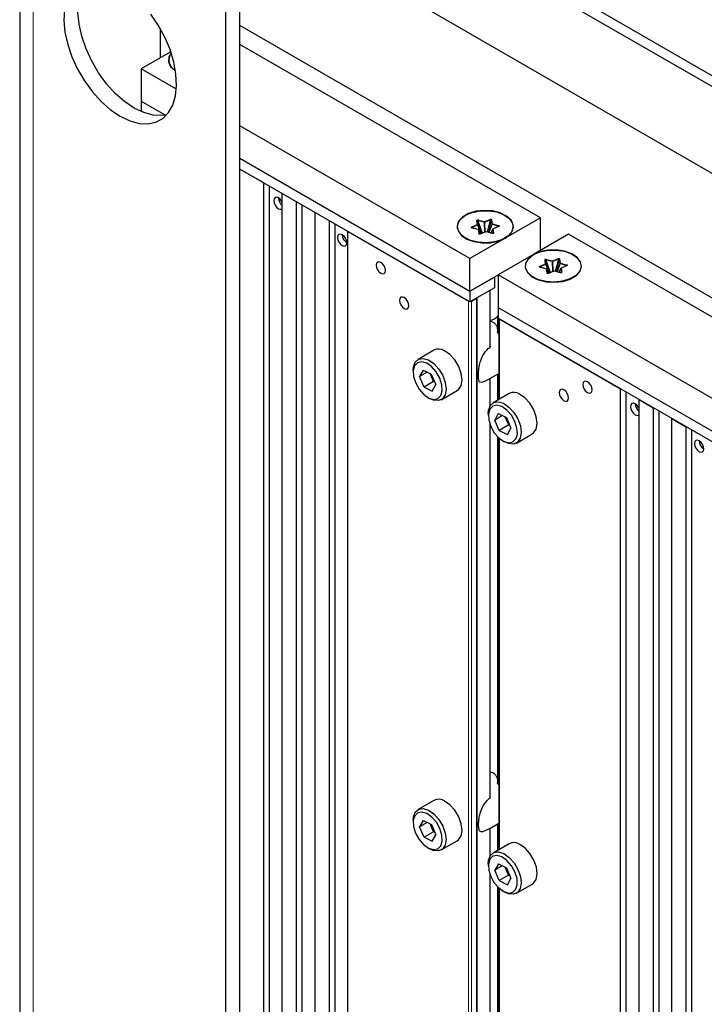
# Paper-space layout 'Blatt4' of a CAD drawing. Header units: millimetres. Extents: x 5 to 418, y 2 to 292.
# Tile 62 of 71: x 244 to 270, y 190 to 227. Entities that reach past the tile are written whole.
import ezdxf

# ---------------------------------------------------------------- set-up
doc = ezdxf.new("R2010")
doc.units = ezdxf.units.MM

psp = doc.layouts.new('Blatt4')

# ---------------------------------------------------------------- linework, layer by layer
at = {"color": 7, "linetype": 'Continuous', "lineweight": 25}
for p, q in [((243.954, 235.423), (243.954, 111.921)), ((254.1, 234.351), (304.835, 205.062)), ((253.747, 234.146), (304.481, 204.858)), ((252.951, 231.339), (301.652, 203.225)), ((252.244, 108.146), (252.244, 230.014)), ((251.714, 107.839), (251.714, 229.708)), ((249.239, 226.946), (249.239, 225.829)), ((292.373, 203.888), (252.244, 227.053)), ((249.619, 226.048), (248.532, 225.42)), ((263.558, 219.808), (252.244, 226.339)), ((249.835, 224.668), (248.532, 225.42)), ((248.532, 225.42), (248.532, 224.196)), ((248.532, 224.196), (249.439, 223.672)), ((248.532, 224.196), (248.532, 223.807)), ((260.906, 218.277), (252.244, 223.277)), ((252.244, 222.053), (260.906, 217.052)), ((260.906, 216.644), (252.244, 221.644)), ((252.244, 221.644), (253.128, 221.134)), ((253.128, 221.134), (253.128, 151.83)), ((253.352, 151.701), (253.352, 221.005)), ((253.835, 220.726), (254.366, 220.42)), ((253.835, 151.422), (253.835, 220.726)), ((254.366, 220.42), (254.366, 151.116)), ((254.59, 150.986), (254.59, 220.29)), ((255.073, 220.011), (255.603, 219.705)), ((255.073, 150.708), (255.073, 220.011)), ((263.558, 219.808), (262.232, 219.042)), ((263.558, 218.583), (263.558, 219.808)), ((255.603, 219.705), (255.603, 150.401)), ((255.827, 150.272), (255.827, 219.576)), ((260.968, 219.441), (260.975, 219.433)), ((261.216, 219.368), (260.987, 219.429)), ((261.347, 219.223), (261.178, 219.689)), ((261.337, 219.219), (261.201, 219.544)), ((261.706, 219.717), (261.592, 219.269)), ((261.762, 219.387), (261.685, 219.244)), ((261.98, 219.483), (261.774, 219.399)), ((256.31, 219.297), (260.853, 216.674)), ((256.31, 149.993), (256.31, 219.297)), ((260.738, 219.047), (260.851, 218.982)), ((262.232, 219.042), (260.906, 218.277)), ((261.303, 219.214), (261.232, 219.355)), ((261.503, 219.287), (261.297, 219.203)), ((261.748, 219.228), (261.519, 219.288)), ((262.11, 218.982), (262.223, 219.047)), ((264.619, 219.195), (263.293, 218.43)), ((276.993, 212.052), (264.619, 219.195)), ((260.844, 218.986), (260.849, 218.983)), ((262.113, 218.983), (262.118, 218.986)), ((260.906, 217.052), (260.906, 218.277)), ((263.293, 218.43), (261.967, 217.665)), ((263.531, 217.961), (263.538, 217.953)), ((263.779, 217.889), (263.55, 217.949)), ((263.91, 217.744), (263.741, 218.209)), ((263.9, 217.739), (263.765, 218.064)), ((264.269, 218.238), (264.155, 217.789)), ((264.325, 217.907), (264.249, 217.764)), ((264.543, 218.003), (264.338, 217.919)), ((260.906, 217.052), (261.967, 217.664)), ((260.906, 217.052), (261.826, 217.583)), ((261.826, 217.583), (261.826, 217.174)), ((274.341, 210.521), (261.967, 217.665)), ((261.967, 217.665), (261.967, 216.44)), ((263.302, 217.568), (263.415, 217.502)), ((263.407, 217.507), (263.412, 217.503)), ((263.867, 217.734), (263.795, 217.876)), ((264.066, 217.807), (263.861, 217.723)), ((264.311, 217.748), (264.082, 217.808)), ((264.674, 217.502), (264.787, 217.568)), ((264.676, 217.503), (264.681, 217.507)), ((261.826, 217.174), (260.906, 216.644)), ((260.906, 217.052), (260.906, 216.644)), ((260.959, 216.674), (261.154, 216.787)), ((261.667, 214.983), (261.667, 217.083)), ((261.967, 216.44), (274.341, 209.296)), ((261.967, 216.44), (261.967, 216.031)), ((261.939, 216.095), (261.939, 215.523)), ((274.341, 208.888), (261.967, 216.031)), ((261.998, 216.014), (261.998, 212.977)), ((262.02, 216.001), (266.563, 213.378)), ((259.55, 214.829), (258.949, 214.482)), ((258.767, 214.082), (258.767, 214)), ((259.144, 214.076), (259.01, 213.835)), ((259.296, 214), (259.01, 213.835)), ((259.182, 213.443), (259.01, 213.835)), ((259.144, 214.076), (259.449, 213.925)), ((259.535, 213.647), (259.404, 213.947)), ((259.449, 213.925), (259.621, 213.533)), ((261.659, 213.759), (261.998, 213.955)), ((261.939, 213.921), (261.939, 212.943)), ((259.535, 213.647), (259.182, 213.443)), ((259.182, 213.443), (259.487, 213.292)), ((259.487, 213.292), (259.621, 213.533)), ((259.535, 213.647), (259.559, 213.674)), ((259.581, 213.625), (259.535, 213.647)), ((261.667, 212.741), (261.667, 213.765)), ((259.824, 212.967), (260.425, 213.314)), ((262.378, 213.197), (261.777, 212.85)), ((266.563, 213.378), (266.563, 144.074)), ((266.787, 143.945), (266.787, 213.249)), ((259.315, 213.051), (259.386, 213.01)), ((267.27, 212.97), (267.801, 212.664)), ((267.27, 143.666), (267.27, 212.97)), ((261.596, 212.449), (261.596, 212.367)), ((261.972, 212.443), (261.838, 212.202)), ((262.125, 212.367), (261.838, 212.202)), ((261.972, 212.443), (262.278, 212.292)), ((267.801, 212.664), (267.801, 143.36)), ((268.025, 143.23), (268.025, 212.534)), ((261.667, 198.019), (261.667, 212.014)), ((262.01, 211.81), (261.838, 212.202)), ((262.364, 212.014), (262.01, 211.81)), ((262.364, 212.014), (262.232, 212.314)), ((262.278, 212.292), (262.449, 211.9)), ((262.364, 212.014), (262.387, 212.041)), ((262.409, 211.992), (262.364, 212.014)), ((268.508, 212.256), (269.038, 211.949)), ((268.508, 142.952), (268.508, 212.256)), ((269.038, 211.949), (269.038, 142.646)), ((261.939, 211.582), (261.939, 198.564)), ((262.01, 211.81), (262.315, 211.659)), ((262.315, 211.659), (262.449, 211.9)), ((262.652, 211.334), (263.253, 211.681)), ((269.262, 142.516), (269.262, 211.82)), ((261.998, 211.525), (261.998, 196.034)), ((262.144, 211.418), (262.214, 211.377)), ((259.55, 197.886), (258.949, 197.539)), ((258.767, 197.139), (258.767, 197.057)), ((259.146, 197.133), (259.01, 196.895)), ((259.146, 197.133), (259.452, 196.979)), ((259.293, 197.059), (259.01, 196.895)), ((259.179, 196.503), (259.01, 196.895)), ((259.533, 196.707), (259.405, 197.002)), ((259.452, 196.979), (259.621, 196.586)), ((261.655, 196.834), (261.998, 197.032)), ((261.667, 195.798), (261.667, 196.843)), ((261.939, 196.998), (261.939, 196)), ((259.533, 196.707), (259.179, 196.503)), ((259.179, 196.503), (259.485, 196.348)), ((259.485, 196.348), (259.621, 196.586)), ((259.533, 196.707), (259.557, 196.734)), ((259.579, 196.683), (259.533, 196.707)), ((259.315, 196.108), (259.386, 196.067)), ((259.824, 196.024), (260.425, 196.371)), ((262.378, 196.253), (261.777, 195.906)), ((261.596, 195.506), (261.596, 195.424)), ((261.975, 195.5), (261.838, 195.262)), ((262.122, 195.426), (261.838, 195.262)), ((261.975, 195.5), (262.28, 195.346)), ((262.361, 195.074), (262.234, 195.369)), ((262.28, 195.346), (262.449, 194.953)), ((261.667, 180.972), (261.667, 195.071)), ((262.008, 194.87), (261.838, 195.262)), ((262.361, 195.074), (262.008, 194.87)), ((262.313, 194.715), (262.449, 194.953)), ((262.361, 195.074), (262.386, 195.101)), ((262.408, 195.05), (262.361, 195.074)), ((261.939, 194.639), (261.939, 181.543)), ((261.998, 194.582), (261.998, 179.091)), ((262.008, 194.87), (262.313, 194.715)), ((262.652, 194.391), (263.253, 194.738)), ((262.144, 194.475), (262.214, 194.434))]:
    psp.add_line(p, q, dxfattribs=at)
at = {"color": 7, "linetype": 'Continuous', "lineweight": 18}
for p, q in [((244.466, 111.207), (244.466, 234.709)), ((261.45, 219.667), (261.655, 219.752)), ((261.729, 219.732), (261.753, 219.587)), ((260.973, 219.472), (261.178, 219.556)), ((261.209, 219.365), (260.98, 219.425)), ((260.986, 219.447), (261.192, 219.532)), ((261.009, 219.423), (260.986, 219.447)), ((261.178, 219.556), (261.154, 219.701)), ((261.201, 219.544), (261.178, 219.689)), ((261.192, 219.532), (261.324, 219.214)), ((261.233, 219.22), (261.209, 219.365)), ((261.38, 219.237), (261.211, 219.702)), ((261.211, 219.702), (261.44, 219.642)), ((261.221, 219.728), (261.45, 219.667)), ((261.44, 219.642), (261.454, 219.267)), ((261.463, 219.643), (261.669, 219.727)), ((261.477, 219.277), (261.463, 219.643)), ((261.669, 219.727), (261.555, 219.279)), ((261.729, 219.573), (261.618, 219.262)), ((261.634, 219.258), (261.743, 219.562)), ((261.687, 219.244), (261.76, 219.381)), ((261.706, 219.717), (261.729, 219.573)), ((261.743, 219.562), (261.972, 219.501)), ((261.753, 219.587), (261.982, 219.527)), ((261.76, 219.381), (261.784, 219.236)), ((261.989, 219.48), (261.784, 219.396)), ((261.784, 219.396), (261.807, 219.251)), ((261.972, 219.501), (261.944, 219.468)), ((261.256, 219.208), (261.233, 219.352)), ((261.233, 219.352), (261.303, 219.214)), ((261.261, 219.202), (261.256, 219.208)), ((261.512, 219.284), (261.307, 219.2)), ((261.741, 219.224), (261.512, 219.284)), ((263.784, 218.248), (264.013, 218.188)), ((264.013, 218.188), (264.218, 218.272)), ((264.027, 218.163), (264.232, 218.247)), ((264.232, 218.247), (264.118, 217.799)), ((264.292, 218.252), (264.316, 218.108)), ((263.536, 217.992), (263.741, 218.076)), ((263.773, 217.885), (263.544, 217.945)), ((263.55, 217.968), (263.755, 218.052)), ((263.572, 217.943), (263.55, 217.968)), ((263.741, 218.076), (263.718, 218.221)), ((263.765, 218.064), (263.741, 218.209)), ((263.755, 218.052), (263.887, 217.734)), ((263.796, 217.74), (263.773, 217.885)), ((263.943, 217.757), (263.774, 218.223)), ((263.774, 218.223), (264.003, 218.162)), ((264.003, 218.162), (264.017, 217.787)), ((264.04, 217.797), (264.027, 218.163)), ((264.292, 218.093), (264.181, 217.782)), ((264.197, 217.778), (264.306, 218.082)), ((264.25, 217.764), (264.324, 217.901)), ((264.269, 218.238), (264.292, 218.093)), ((264.306, 218.082), (264.535, 218.021)), ((264.316, 218.108), (264.545, 218.047)), ((264.324, 217.901), (264.347, 217.757)), ((264.552, 218), (264.347, 217.916)), ((264.347, 217.916), (264.371, 217.771)), ((264.535, 218.021), (264.507, 217.988)), ((263.82, 217.728), (263.796, 217.873)), ((263.796, 217.873), (263.866, 217.734)), ((263.824, 217.722), (263.82, 217.728)), ((264.075, 217.805), (263.87, 217.721)), ((264.304, 217.744), (264.075, 217.805)), ((261.154, 216.787), (261.154, 147.197)), ((261.175, 147.185), (261.175, 216.799)), ((261.649, 217.072), (261.649, 214.934)), ((260.853, 216.674), (260.853, 147.37)), ((260.959, 147.309), (260.959, 216.674)), ((261.995, 215.433), (261.995, 216.015)), ((262.02, 212.99), (262.02, 216.001)), ((261.995, 212.975), (261.995, 213.953)), ((261.649, 213.757), (261.649, 212.707)), ((261.649, 212.066), (261.649, 197.969)), ((261.995, 198.473), (261.995, 211.528)), ((262.02, 196.047), (262.02, 211.506)), ((261.649, 196.836), (261.649, 195.764)), ((261.995, 196.032), (261.995, 197.03)), ((261.649, 195.123), (261.649, 180.917)), ((261.995, 181.447), (261.995, 194.585)), ((262.02, 179.103), (262.02, 194.563))]:
    psp.add_line(p, q, dxfattribs=at)
at = {"color": 7, "linetype": 'Continuous', "lineweight": 25, "flags": 128}
for points in [[(249.478, 223.68), (249.31, 223.655), (248.979, 223.672), (248.628, 223.768), (248.267, 223.941), (247.905, 224.185), (247.554, 224.495), (247.224, 224.859), (246.925, 225.268), (246.664, 225.711), (246.451, 226.173), (246.291, 226.641), (246.188, 227.103), (246.146, 227.543), (246.167, 227.949), (246.249, 228.31), (246.39, 228.615), (246.525, 228.795)], [(245.637, 227.643), (245.616, 227.237), (245.658, 226.796), (245.76, 226.335), (245.92, 225.867), (246.134, 225.405), (246.394, 224.962), (246.694, 224.553), (247.024, 224.188), (247.375, 223.879), (247.737, 223.635), (248.098, 223.462), (248.449, 223.366), (248.779, 223.349), (249.079, 223.413), (249.339, 223.554), (249.553, 223.77), (249.713, 224.053), (249.815, 224.396), (249.857, 224.788), (249.837, 225.219), (249.755, 225.674), (249.614, 226.142), (249.418, 226.608), (249.173, 227.058), (248.886, 227.48)], [(249.655, 226.022), (249.565, 225.866), (249.553, 225.683), (249.635, 225.507), (249.804, 225.352), (249.82, 225.341)], [(253.835, 220.399), (253.819, 220.431), (253.762, 220.508), (253.694, 220.562), (253.626, 220.586), (253.569, 220.575), (253.531, 220.531), (253.517, 220.46), (253.531, 220.374), (253.569, 220.286), (253.626, 220.209), (253.694, 220.154), (253.694, 220.154)], [(253.694, 220.154), (253.762, 220.131), (253.819, 220.142), (253.835, 220.154)], [(262.232, 219.042), (262.42, 219.189), (262.525, 219.362), (262.537, 219.545), (262.455, 219.721), (262.286, 219.876), (262.046, 219.995), (261.756, 220.068), (261.441, 220.089), (261.13, 220.055), (260.85, 219.969), (260.626, 219.84), (260.478, 219.679), (260.419, 219.499), (260.455, 219.317), (260.581, 219.15), (260.788, 219.011), (261.056, 218.914), (261.362, 218.866), (261.678, 218.873), (261.977, 218.934), (262.232, 219.042)], [(260.738, 219.905), (260.99, 220.012), (261.286, 220.072), (261.598, 220.078), (261.901, 220.032), (262.166, 219.935), (262.37, 219.798), (262.495, 219.633), (262.53, 219.453), (262.472, 219.276), (262.326, 219.116), (262.104, 218.988), (261.828, 218.904), (261.52, 218.87), (261.209, 218.89), (260.922, 218.963), (260.685, 219.081), (260.519, 219.234), (260.438, 219.408), (260.449, 219.589), (260.553, 219.759), (260.738, 219.905)], [(256.098, 218.766), (256.166, 218.743), (256.223, 218.754), (256.261, 218.798), (256.275, 218.868), (256.261, 218.954), (256.223, 219.043), (256.166, 219.12), (256.098, 219.175), (256.03, 219.198), (255.973, 219.187), (255.935, 219.143), (255.921, 219.072), (255.935, 218.987), (255.973, 218.898), (256.03, 218.821), (256.098, 218.766)], [(263.293, 218.43), (263.105, 218.283), (263, 218.11), (262.988, 217.928), (263.07, 217.751), (263.239, 217.596), (263.479, 217.477), (263.769, 217.404), (264.084, 217.383), (264.395, 217.417), (264.675, 217.503), (264.899, 217.632), (265.047, 217.794), (265.106, 217.973), (265.07, 218.155), (264.944, 218.323), (264.737, 218.461), (264.469, 218.558), (264.163, 218.606), (263.847, 218.599), (263.548, 218.538), (263.293, 218.43)], [(263.302, 218.425), (263.554, 218.532), (263.849, 218.592), (264.162, 218.599), (264.464, 218.552), (264.729, 218.456), (264.933, 218.319), (265.058, 218.153), (265.093, 217.974), (265.035, 217.796), (264.889, 217.636), (264.668, 217.509), (264.391, 217.424), (264.083, 217.39), (263.772, 217.411), (263.486, 217.483), (263.248, 217.601), (263.082, 217.754), (263.001, 217.928), (263.012, 218.109), (263.116, 218.279), (263.302, 218.425)], [(257.548, 217.725), (257.615, 217.702), (257.673, 217.713), (257.711, 217.757), (257.724, 217.827), (257.711, 217.913), (257.673, 218.002), (257.615, 218.079), (257.548, 218.134), (257.48, 218.157), (257.423, 218.146), (257.384, 218.102), (257.371, 218.032), (257.384, 217.946), (257.423, 217.857), (257.48, 217.78), (257.548, 217.725)], [(258.432, 216.399), (258.499, 216.375), (258.557, 216.386), (258.595, 216.43), (258.608, 216.501), (258.595, 216.587), (258.557, 216.675), (258.499, 216.752), (258.432, 216.807), (258.364, 216.83), (258.307, 216.819), (258.268, 216.775), (258.255, 216.705), (258.268, 216.619), (258.307, 216.531), (258.364, 216.453), (258.432, 216.399)], [(261.834, 216.006), (261.943, 216.099), (261.967, 216.142)], [(261.667, 215.942), (261.672, 215.943), (261.834, 216.006)], [(260.425, 213.314), (260.471, 213.347), (260.57, 213.495), (260.606, 213.706), (260.575, 213.957), (260.48, 214.22), (260.331, 214.466), (260.146, 214.671), (259.943, 214.81)], [(258.767, 214.082), (258.777, 214.202), (258.845, 214.384), (258.972, 214.495), (259.144, 214.522), (259.342, 214.463)], [(259.276, 214.338), (259.092, 214.391), (258.934, 214.358), (258.823, 214.245), (258.77, 214.064), (258.784, 213.837), (258.862, 213.591), (258.994, 213.357), (259.165, 213.162), (259.354, 213.03), (259.539, 212.977), (259.697, 213.009), (259.808, 213.123), (259.86, 213.304), (259.847, 213.531), (259.769, 213.776), (259.637, 214.011), (259.466, 214.206), (259.276, 214.338)], [(259.342, 214.463), (259.545, 214.324), (259.73, 214.12), (259.879, 213.873), (259.974, 213.61), (260.005, 213.359), (259.969, 213.148), (259.87, 213), (259.719, 212.93), (259.531, 212.946), (259.386, 213.01)], [(265.326, 213.235), (265.393, 213.212), (265.451, 213.223), (265.489, 213.267), (265.503, 213.337), (265.489, 213.423), (265.451, 213.511), (265.393, 213.589), (265.326, 213.643), (265.258, 213.667), (265.201, 213.656), (265.162, 213.612), (265.149, 213.541), (265.162, 213.455), (265.201, 213.367), (265.258, 213.29), (265.326, 213.235)], [(263.253, 211.681), (263.299, 211.714), (263.398, 211.863), (263.434, 212.073), (263.403, 212.324), (263.308, 212.587), (263.16, 212.834), (262.974, 213.038), (262.772, 213.177)], [(264.442, 212.929), (264.51, 212.905), (264.567, 212.916), (264.605, 212.961), (264.619, 213.031), (264.605, 213.117), (264.567, 213.205), (264.51, 213.283), (264.442, 213.337), (264.374, 213.361), (264.317, 213.349), (264.279, 213.305), (264.265, 213.235), (264.279, 213.149), (264.317, 213.061), (264.374, 212.983), (264.442, 212.929)], [(261.596, 212.449), (261.605, 212.569), (261.674, 212.751), (261.801, 212.862), (261.972, 212.889), (262.17, 212.83)], [(262.105, 212.705), (261.92, 212.758), (261.763, 212.726), (261.651, 212.612), (261.599, 212.431), (261.612, 212.204), (261.69, 211.958), (261.822, 211.724), (261.994, 211.529), (262.183, 211.397), (262.367, 211.344), (262.525, 211.376), (262.637, 211.49), (262.689, 211.671), (262.675, 211.898), (262.598, 212.144), (262.465, 212.378), (262.294, 212.573), (262.105, 212.705)], [(262.17, 212.83), (262.373, 212.691), (262.559, 212.487), (262.707, 212.24), (262.802, 211.977), (262.833, 211.727), (262.797, 211.516), (262.698, 211.367), (262.547, 211.297), (262.36, 211.313), (262.214, 211.377)], [(267.27, 212.643), (267.254, 212.675), (267.197, 212.752), (267.129, 212.807), (267.061, 212.83), (267.004, 212.819), (266.966, 212.775), (266.952, 212.704), (266.966, 212.619), (267.004, 212.53), (267.061, 212.453), (267.129, 212.398), (267.129, 212.398)], [(267.129, 212.398), (267.197, 212.375), (267.254, 212.386), (267.27, 212.398)], [(269.533, 211.01), (269.601, 210.987), (269.658, 210.998), (269.696, 211.042), (269.71, 211.112), (269.696, 211.198), (269.658, 211.287), (269.601, 211.364), (269.533, 211.419), (269.465, 211.442), (269.408, 211.431), (269.37, 211.387), (269.356, 211.317), (269.37, 211.231), (269.408, 211.142), (269.465, 211.065), (269.533, 211.01)], [(261.667, 198.019), (261.665, 197.998), (261.658, 197.98), (261.649, 197.969), (261.649, 197.969), (261.649, 197.969)], [(258.767, 197.139), (258.778, 197.264), (258.848, 197.445), (258.976, 197.553), (259.149, 197.578), (259.348, 197.517)], [(259.348, 197.517), (259.55, 197.376), (259.735, 197.17), (259.882, 196.922), (259.975, 196.659), (260.005, 196.41), (259.967, 196.2), (259.867, 196.054), (259.714, 195.986), (259.526, 196.005), (259.386, 196.067)], [(260.425, 196.371), (260.468, 196.401), (260.568, 196.547), (260.606, 196.757), (260.576, 197.006), (260.483, 197.269), (260.336, 197.517), (260.151, 197.723), (259.949, 197.864)], [(259.281, 197.392), (259.096, 197.447), (258.938, 197.417), (258.825, 197.306), (258.771, 197.126), (258.783, 196.9), (258.859, 196.654), (258.99, 196.419), (259.16, 196.223), (259.35, 196.089), (259.535, 196.034), (259.693, 196.064), (259.806, 196.176), (259.86, 196.355), (259.848, 196.582), (259.772, 196.827), (259.641, 197.062), (259.47, 197.258), (259.281, 197.392)], [(263.253, 194.738), (263.296, 194.768), (263.397, 194.914), (263.434, 195.124), (263.405, 195.374), (263.311, 195.637), (263.164, 195.884), (262.98, 196.09), (262.777, 196.231)], [(261.596, 195.506), (261.606, 195.632), (261.676, 195.812), (261.805, 195.92), (261.978, 195.945), (262.176, 195.884)], [(262.11, 195.759), (261.925, 195.814), (261.766, 195.784), (261.653, 195.673), (261.599, 195.493), (261.611, 195.267), (261.687, 195.021), (261.818, 194.786), (261.989, 194.59), (262.178, 194.456), (262.363, 194.401), (262.522, 194.431), (262.635, 194.543), (262.688, 194.723), (262.677, 194.949), (262.6, 195.194), (262.469, 195.429), (262.299, 195.625), (262.11, 195.759)], [(262.176, 195.884), (262.379, 195.743), (262.563, 195.537), (262.71, 195.29), (262.804, 195.027), (262.833, 194.777), (262.796, 194.567), (262.695, 194.421), (262.542, 194.353), (262.354, 194.372), (262.214, 194.434)]]:
    psp.add_lwpolyline(points, dxfattribs=at)
at = {"color": 7, "linetype": 'Continuous', "lineweight": 18, "flags": 128}
for points in [[(260.98, 219.425), (260.982, 219.427), (260.983, 219.428), (260.985, 219.429), (260.986, 219.429), (260.987, 219.429)], [(261.209, 219.365), (261.211, 219.366), (261.212, 219.368), (261.214, 219.368), (261.215, 219.368), (261.216, 219.368)], [(261.232, 219.355), (261.232, 219.355), (261.233, 219.352)], [(261.741, 219.224), (261.743, 219.226), (261.744, 219.227), (261.746, 219.228), (261.747, 219.228), (261.748, 219.228)], [(263.544, 217.945), (263.545, 217.947), (263.547, 217.948), (263.548, 217.949), (263.55, 217.949), (263.55, 217.949)], [(263.773, 217.885), (263.774, 217.887), (263.776, 217.888), (263.777, 217.889), (263.778, 217.889), (263.779, 217.889)], [(263.795, 217.876), (263.795, 217.875), (263.796, 217.873)], [(264.304, 217.744), (264.306, 217.746), (264.308, 217.747), (264.309, 217.748), (264.31, 217.748), (264.311, 217.748)]]:
    psp.add_lwpolyline(points, dxfattribs=at)
at = {"color": 7, "linetype": 'Continuous', "lineweight": 25}
for centre, radius, start, end in [((250.015, 225.749), 0.442, 143.7542, 243.5191), ((254.075, 220.577), 0.381, 182.2195, 231.0988), ((256.473, 219.187), 0.375, 181.8675, 238.1268), ((261.301, 219.196), 0.00754, 115.284, 166.7974), ((263.864, 217.716), 0.00754, 115.284, 166.7974), ((259.729, 214.48), 0.393, 57.0816, 117.1862), ((262.558, 212.847), 0.393, 57.0816, 117.1862), ((267.51, 212.821), 0.381, 182.2197, 231.0985), ((269.908, 211.431), 0.375, 181.8676, 238.1269), ((259.73, 197.533), 0.397, 56.5249, 117.0296), ((262.558, 195.9), 0.397, 56.526, 117.0285)]:
    psp.add_arc(centre, radius, start, end, dxfattribs=at)
at = {"color": 7, "linetype": 'Continuous', "lineweight": 18}
for centre, radius, start, end in [((261.624, 219.719), 0.0452, 11.0115, 47.0888), ((261.729, 219.705), 0.0268, 91.1326, 153.1862), ((260.942, 219.439), 0.0452, 11.0178, 47.0888), ((261.157, 219.677), 0.0236, 28.6506, 96.409), ((261.147, 219.523), 0.0452, 11.0178, 47.0888), ((261.181, 219.533), 0.0236, 28.6471, 96.4125), ((261.184, 219.548), 0.0179, 295.4545, 347.6719), ((261.212, 219.341), 0.0236, 28.6506, 96.4091), ((261.269, 219.695), 0.0589, 145.6811, 172.72), ((261.498, 219.634), 0.059, 145.6872, 172.7179), ((261.446, 219.748), 0.107, 266.8201, 279.4064), ((261.419, 219.634), 0.0452, 11.0115, 47.0888), ((261.753, 219.561), 0.0268, 91.1328, 153.186), ((261.753, 219.587), 0.0277, 212.4506, 249.3482), ((261.801, 219.554), 0.059, 145.6872, 172.7179), ((261.784, 219.369), 0.0268, 91.1284, 153.1907), ((261.771, 219.382), 0.0108, 150.8654, 184.2814), ((261.777, 219.389), 0.00985, 43.9506, 104.0739), ((262.03, 219.494), 0.059, 145.6872, 172.7179), ((261.982, 219.474), 0.00952, 42.8128, 105.2117), ((261.236, 219.196), 0.0236, 28.6506, 96.4091), ((261.3, 219.194), 0.00952, 42.8144, 105.2228), ((261.505, 219.278), 0.00952, 42.8144, 105.2228), ((261.518, 219.281), 0.00705, 88.7422, 152.1388), ((261.808, 219.224), 0.0268, 91.1291, 153.1897), ((263.833, 218.215), 0.0589, 145.6769, 172.7304), ((264.187, 218.239), 0.0452, 11.0115, 47.0888), ((264.293, 218.226), 0.0268, 91.1326, 153.1862), ((263.505, 217.959), 0.0452, 11.0178, 47.0888), ((263.72, 218.198), 0.0236, 28.6491, 96.4106), ((263.71, 218.043), 0.0452, 11.0178, 47.0888), ((263.744, 218.053), 0.0236, 28.6456, 96.414), ((263.747, 218.068), 0.0179, 295.4545, 347.6719), ((263.775, 217.861), 0.0236, 28.6506, 96.4091), ((264.062, 218.154), 0.059, 145.6872, 172.7179), ((264.009, 218.269), 0.107, 266.8162, 279.4103), ((263.982, 218.155), 0.0452, 11.0098, 47.0906), ((264.316, 218.081), 0.0268, 91.1328, 153.186), ((264.316, 218.108), 0.0277, 212.4513, 249.349), ((264.365, 218.074), 0.0589, 145.6831, 172.7283), ((264.348, 217.889), 0.0268, 91.1284, 153.1907), ((264.335, 217.902), 0.0113, 151.608, 183.5388), ((264.34, 217.909), 0.00985, 43.9506, 104.0739), ((264.593, 218.014), 0.059, 145.6872, 172.7179), ((264.545, 217.994), 0.00952, 42.8128, 105.2117), ((263.799, 217.717), 0.0236, 28.6506, 96.4091), ((263.863, 217.714), 0.00952, 42.8144, 105.2228), ((264.068, 217.798), 0.00952, 42.8144, 105.2228), ((264.082, 217.801), 0.00705, 88.7422, 152.1388), ((264.371, 217.745), 0.0268, 91.1291, 153.1897)]:
    psp.add_arc(centre, radius, start, end, dxfattribs=at)
for points, knots in [([(261.154, 219.701), (261.154, 219.703), (261.154, 219.708), (261.157, 219.715), (261.163, 219.722), (261.172, 219.727), (261.184, 219.73), (261.196, 219.731), (261.209, 219.731), (261.217, 219.729), (261.221, 219.728)], [0, 0, 0, 0, 0.1249865, 0.2457391, 0.3733616, 0.4999569, 0.6236277, 0.7541818, 0.8733501, 1, 1, 1, 1]), ([(261.655, 219.752), (261.659, 219.753), (261.666, 219.755), (261.678, 219.758), (261.69, 219.758), (261.703, 219.756), (261.714, 219.752), (261.722, 219.746), (261.727, 219.739), (261.728, 219.735), (261.729, 219.732)], [0, 0, 0, 0, 0.124997, 0.245733, 0.373374, 0.499956, 0.623623, 0.754184, 0.873351, 1, 1, 1, 1]), ([(261.669, 219.727), (261.671, 219.729), (261.675, 219.732), (261.682, 219.736), (261.689, 219.737), (261.694, 219.737), (261.697, 219.735), (261.7, 219.733), (261.703, 219.73), (261.705, 219.724), (261.705, 219.72), (261.706, 219.717)], [0, 0, 0, 0, 0.158043, 0.290691, 0.40222, 0.49946, 0.554417, 0.611615, 0.720116, 0.847449, 1, 1, 1, 1]), ([(260.98, 219.425), (260.977, 219.426), (260.969, 219.428), (260.96, 219.434), (260.953, 219.44), (260.95, 219.447), (260.951, 219.455), (260.955, 219.461), (260.963, 219.467), (260.969, 219.47), (260.973, 219.472)], [0, 0, 0, 0, 0.124987, 0.245744, 0.373361, 0.499957, 0.623637, 0.75419, 0.873348, 1, 1, 1, 1]), ([(261.178, 219.689), (261.177, 219.691), (261.176, 219.696), (261.177, 219.701), (261.18, 219.706), (261.184, 219.709), (261.19, 219.71), (261.196, 219.709), (261.204, 219.707), (261.208, 219.704), (261.211, 219.702)], [0, 0, 0, 0, 0.158208, 0.291029, 0.402662, 0.500014, 0.597336, 0.708964, 0.841804, 1, 1, 1, 1]), ([(261.982, 219.527), (261.985, 219.526), (261.993, 219.523), (262.002, 219.518), (262.009, 219.512), (262.012, 219.505), (262.011, 219.497), (262.006, 219.491), (261.999, 219.485), (261.992, 219.482), (261.989, 219.48)], [0, 0, 0, 0, 0.124989, 0.245743, 0.373354, 0.499948, 0.623625, 0.754176, 0.873351, 1, 1, 1, 1]), ([(261.307, 219.2), (261.303, 219.199), (261.296, 219.196), (261.284, 219.194), (261.271, 219.194), (261.259, 219.196), (261.248, 219.2), (261.24, 219.206), (261.235, 219.213), (261.234, 219.217), (261.233, 219.22)], [0, 0, 0, 0, 0.124996, 0.245747, 0.373374, 0.499964, 0.623626, 0.754186, 0.873352, 1, 1, 1, 1]), ([(261.807, 219.251), (261.808, 219.249), (261.808, 219.244), (261.805, 219.237), (261.799, 219.23), (261.79, 219.225), (261.778, 219.222), (261.766, 219.221), (261.753, 219.221), (261.745, 219.223), (261.741, 219.224)], [0, 0, 0, 0, 0.125, 0.245753, 0.373358, 0.499953, 0.623642, 0.754181, 0.87335, 1, 1, 1, 1]), ([(263.718, 218.221), (263.717, 218.223), (263.717, 218.228), (263.72, 218.235), (263.726, 218.242), (263.735, 218.247), (263.747, 218.251), (263.76, 218.252), (263.772, 218.251), (263.78, 218.249), (263.784, 218.248)], [0, 0, 0, 0, 0.1249865, 0.2457391, 0.3733616, 0.4999569, 0.6236277, 0.7541818, 0.8733501, 1, 1, 1, 1]), ([(264.218, 218.272), (264.222, 218.273), (264.229, 218.276), (264.241, 218.278), (264.254, 218.278), (264.266, 218.276), (264.277, 218.272), (264.285, 218.266), (264.29, 218.26), (264.292, 218.255), (264.292, 218.252)], [0, 0, 0, 0, 0.124997, 0.245733, 0.373374, 0.499956, 0.623623, 0.754184, 0.873351, 1, 1, 1, 1]), ([(264.232, 218.247), (264.234, 218.249), (264.238, 218.253), (264.245, 218.256), (264.252, 218.257), (264.257, 218.257), (264.26, 218.256), (264.264, 218.254), (264.267, 218.25), (264.269, 218.244), (264.269, 218.24), (264.269, 218.238)], [0, 0, 0, 0, 0.158043, 0.290691, 0.40222, 0.49946, 0.554417, 0.611615, 0.720116, 0.847449, 1, 1, 1, 1]), ([(263.544, 217.945), (263.54, 217.947), (263.533, 217.949), (263.523, 217.954), (263.517, 217.96), (263.513, 217.967), (263.514, 217.975), (263.519, 217.982), (263.526, 217.988), (263.533, 217.991), (263.536, 217.992)], [0, 0, 0, 0, 0.124987, 0.245744, 0.373361, 0.499957, 0.623637, 0.75419, 0.873348, 1, 1, 1, 1]), ([(263.741, 218.209), (263.741, 218.211), (263.74, 218.216), (263.741, 218.222), (263.743, 218.226), (263.747, 218.229), (263.753, 218.23), (263.759, 218.229), (263.767, 218.227), (263.772, 218.224), (263.774, 218.223)], [0, 0, 0, 0, 0.158205, 0.291004, 0.402645, 0.499995, 0.597316, 0.708941, 0.841778, 1, 1, 1, 1]), ([(264.545, 218.047), (264.548, 218.046), (264.556, 218.044), (264.565, 218.039), (264.572, 218.032), (264.575, 218.025), (264.574, 218.018), (264.57, 218.011), (264.562, 218.005), (264.556, 218.002), (264.552, 218)], [0, 0, 0, 0, 0.124989, 0.245743, 0.373354, 0.499948, 0.623625, 0.754176, 0.873351, 1, 1, 1, 1]), ([(263.87, 217.721), (263.867, 217.719), (263.86, 217.717), (263.847, 217.715), (263.835, 217.714), (263.822, 217.716), (263.811, 217.72), (263.803, 217.726), (263.798, 217.733), (263.797, 217.738), (263.796, 217.74)], [0, 0, 0, 0, 0.124995, 0.245747, 0.37336, 0.499965, 0.623627, 0.754186, 0.873353, 1, 1, 1, 1]), ([(264.371, 217.771), (264.371, 217.769), (264.371, 217.764), (264.368, 217.757), (264.362, 217.75), (264.353, 217.745), (264.341, 217.742), (264.329, 217.741), (264.316, 217.741), (264.308, 217.743), (264.304, 217.744)], [0, 0, 0, 0, 0.125, 0.245753, 0.373358, 0.499953, 0.623642, 0.754181, 0.87335, 1, 1, 1, 1])]:
    psp.add_open_spline(points, degree=3, knots=knots, dxfattribs=at)
at = {"color": 7, "linetype": 'Continuous', "lineweight": 25}
for points, knots in [([(260.99, 219.424), (260.987, 219.425), (260.982, 219.428), (260.976, 219.432), (260.972, 219.436), (260.97, 219.44), (260.971, 219.443), (260.974, 219.445), (260.979, 219.447), (260.984, 219.447), (260.986, 219.447)], [0, 0, 0, 0, 0.15821, 0.291029, 0.402661, 0.499996, 0.597323, 0.708929, 0.841778, 1, 1, 1, 1]), ([(260.987, 219.429), (260.984, 219.43), (260.978, 219.431), (260.975, 219.433), (260.974, 219.434)], [0, 0, 0, 0, 0.561547, 1, 1, 1, 1]), ([(261.225, 219.364), (261.222, 219.366), (261.219, 219.368), (261.216, 219.368), (261.216, 219.368)], [0, 0, 0, 0, 0.924108, 1, 1, 1, 1]), ([(261.231, 219.355), (261.231, 219.356), (261.23, 219.359), (261.227, 219.362), (261.225, 219.364)], [0, 0, 0, 0, 0.189288, 1, 1, 1, 1]), ([(261.774, 219.398), (261.774, 219.398), (261.77, 219.397), (261.766, 219.393), (261.763, 219.389), (261.762, 219.387)], [0, 0, 0, 0, 0.117053, 0.612414, 1, 1, 1, 1]), ([(261.972, 219.501), (261.975, 219.501), (261.981, 219.501), (261.986, 219.5), (261.989, 219.499), (261.991, 219.497), (261.991, 219.494), (261.99, 219.491), (261.989, 219.489), (261.988, 219.488)], [0, 0, 0, 0, 0.297281, 0.430176, 0.551216, 0.662761, 0.770571, 0.881014, 1, 1, 1, 1]), ([(261.988, 219.488), (261.987, 219.486), (261.983, 219.482), (261.978, 219.479), (261.976, 219.478)], [0, 0, 0, 0, 0.44711, 1, 1, 1, 1]), ([(261.268, 219.199), (261.266, 219.199), (261.262, 219.2), (261.259, 219.202), (261.257, 219.205), (261.256, 219.207), (261.256, 219.208)], [0, 0, 0, 0, 0.194627, 0.417926, 0.683604, 1, 1, 1, 1]), ([(261.293, 219.198), (261.291, 219.198), (261.287, 219.197), (261.28, 219.197), (261.273, 219.197), (261.269, 219.198), (261.268, 219.199)], [0, 0, 0, 0, 0.316379, 0.582054, 0.805345, 1, 1, 1, 1]), ([(261.519, 219.288), (261.517, 219.288), (261.514, 219.289), (261.509, 219.289), (261.505, 219.288), (261.503, 219.287)], [0, 0, 0, 0, 0.211144, 0.645733, 1, 1, 1, 1]), ([(261.784, 219.231), (261.783, 219.23), (261.782, 219.229), (261.78, 219.227), (261.776, 219.226), (261.772, 219.225), (261.767, 219.224), (261.76, 219.223), (261.755, 219.223), (261.751, 219.223)], [0, 0, 0, 0, 0.116203, 0.221578, 0.322925, 0.429726, 0.547403, 0.680057, 1, 1, 1, 1]), ([(261.784, 219.236), (261.785, 219.235), (261.786, 219.234), (261.784, 219.232), (261.784, 219.231)], [0, 0, 0, 0, 0.552917, 1, 1, 1, 1]), ([(263.553, 217.944), (263.551, 217.946), (263.546, 217.948), (263.539, 217.952), (263.535, 217.956), (263.534, 217.96), (263.534, 217.963), (263.537, 217.966), (263.542, 217.967), (263.547, 217.968), (263.55, 217.968)], [0, 0, 0, 0, 0.15821, 0.291029, 0.402661, 0.499996, 0.597323, 0.708929, 0.841778, 1, 1, 1, 1]), ([(263.55, 217.949), (263.547, 217.95), (263.541, 217.952), (263.539, 217.954), (263.537, 217.955)], [0, 0, 0, 0, 0.561547, 1, 1, 1, 1]), ([(263.788, 217.884), (263.785, 217.886), (263.783, 217.888), (263.779, 217.888), (263.779, 217.889)], [0, 0, 0, 0, 0.924108, 1, 1, 1, 1]), ([(263.795, 217.876), (263.794, 217.876), (263.793, 217.88), (263.79, 217.882), (263.788, 217.884)], [0, 0, 0, 0, 0.189168, 1, 1, 1, 1]), ([(264.338, 217.919), (264.337, 217.918), (264.334, 217.917), (264.329, 217.914), (264.326, 217.909), (264.325, 217.907)], [0, 0, 0, 0, 0.117053, 0.612417, 1, 1, 1, 1]), ([(264.535, 218.021), (264.539, 218.021), (264.544, 218.022), (264.549, 218.02), (264.552, 218.019), (264.554, 218.017), (264.554, 218.014), (264.554, 218.011), (264.552, 218.009), (264.551, 218.008)], [0, 0, 0, 0, 0.297324, 0.430219, 0.551214, 0.66276, 0.77057, 0.881014, 1, 1, 1, 1]), ([(264.551, 218.008), (264.55, 218.006), (264.546, 218.003), (264.541, 218), (264.539, 217.998)], [0, 0, 0, 0, 0.44711, 1, 1, 1, 1]), ([(263.831, 217.719), (263.829, 217.719), (263.826, 217.72), (263.822, 217.723), (263.82, 217.725), (263.82, 217.727), (263.82, 217.728)], [0, 0, 0, 0, 0.194627, 0.417926, 0.683604, 1, 1, 1, 1]), ([(263.857, 217.718), (263.854, 217.718), (263.85, 217.717), (263.843, 217.717), (263.836, 217.718), (263.833, 217.719), (263.831, 217.719)], [0, 0, 0, 0, 0.316379, 0.582054, 0.805345, 1, 1, 1, 1]), ([(264.082, 217.808), (264.081, 217.809), (264.077, 217.809), (264.072, 217.809), (264.068, 217.808), (264.066, 217.807)], [0, 0, 0, 0, 0.211144, 0.645733, 1, 1, 1, 1]), ([(264.347, 217.751), (264.347, 217.75), (264.346, 217.749), (264.343, 217.748), (264.34, 217.746), (264.335, 217.745), (264.331, 217.744), (264.323, 217.743), (264.318, 217.743), (264.314, 217.743)], [0, 0, 0, 0, 0.116208, 0.2215875, 0.3229382, 0.429743, 0.5474257, 0.6800847, 1, 1, 1, 1]), ([(264.347, 217.757), (264.348, 217.756), (264.349, 217.754), (264.348, 217.752), (264.347, 217.751)], [0, 0, 0, 0, 0.552917, 1, 1, 1, 1]), ([(261.667, 215.924), (261.701, 215.914), (261.778, 215.892), (261.868, 215.811), (261.932, 215.703), (261.938, 215.621), (261.941, 215.58)], [0, 0, 0, 0, 0.199736, 0.464438, 0.734053, 1, 1, 1, 1]), ([(261.995, 215.433), (261.992, 215.435), (261.981, 215.443), (261.962, 215.463), (261.945, 215.492), (261.939, 215.514), (261.939, 215.523), (261.939, 215.523)], [0, 0, 0, 0, 0.0836066, 0.374602, 0.6927257, 0.9976352, 1, 1, 1, 1]), ([(261.649, 213.757), (261.618, 213.74), (261.51, 213.679), (261.377, 213.615), (261.281, 213.614), (261.235, 213.687), (261.219, 213.821), (261.223, 213.997), (261.244, 214.189), (261.292, 214.412), (261.395, 214.667), (261.53, 214.839), (261.63, 214.919), (261.649, 214.934)], [0, 0, 0, 0, 0.056533, 0.198788, 0.305007, 0.391221, 0.477883, 0.554131, 0.627523, 0.70577, 0.818129, 0.965728, 1, 1, 1, 1]), ([(261.667, 214.983), (261.667, 214.982), (261.668, 214.973), (261.665, 214.958), (261.658, 214.942), (261.651, 214.936), (261.649, 214.934)], [0, 0, 0, 0, 0.0485834, 0.4674801, 0.8023598, 1, 1, 1, 1]), ([(261.649, 213.757), (261.651, 213.758), (261.658, 213.762), (261.666, 213.765), (261.666, 213.765), (261.667, 213.765)], [0, 0, 0, 0, 0.2376453, 0.5564591, 1, 1, 1, 1]), ([(261.667, 198.966), (261.7, 198.957), (261.777, 198.935), (261.866, 198.855), (261.932, 198.745), (261.938, 198.663), (261.942, 198.621)], [0, 0, 0, 0, 0.195937, 0.459898, 0.728573, 1, 1, 1, 1]), ([(261.995, 198.473), (261.991, 198.475), (261.978, 198.485), (261.959, 198.507), (261.942, 198.536), (261.94, 198.555), (261.939, 198.564)], [0, 0, 0, 0, 0.127571, 0.427256, 0.748698, 1, 1, 1, 1]), ([(261.649, 196.836), (261.617, 196.818), (261.511, 196.76), (261.382, 196.699), (261.289, 196.703), (261.244, 196.775), (261.228, 196.905), (261.232, 197.075), (261.255, 197.259), (261.304, 197.473), (261.409, 197.721), (261.54, 197.883), (261.634, 197.958), (261.649, 197.969)], [0, 0, 0, 0, 0.0602169, 0.2030321, 0.3090173, 0.3947471, 0.4809327, 0.556576, 0.62952, 0.7078574, 0.8222199, 0.9732705, 1, 1, 1, 1]), ([(261.649, 196.836), (261.651, 196.837), (261.658, 196.841), (261.666, 196.844), (261.666, 196.843), (261.667, 196.843)], [0, 0, 0, 0, 0.232432, 0.545411, 1, 1, 1, 1])]:
    psp.add_open_spline(points, degree=3, knots=knots, dxfattribs=at)

doc.saveas('drawing.dxf')
